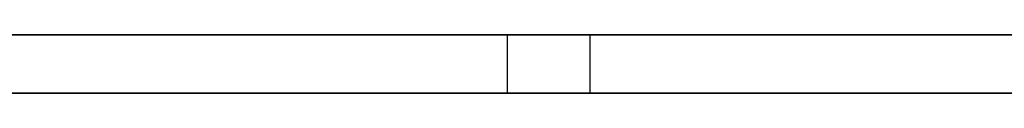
# Model space of a CAD drawing. Extents: x -3.09 to 3.09, y -0.36 to 1.94.
# Tile 161 of 168: x 0.35698 to 0.363753, y 1.8416 to 1.842. Entities that reach past the tile are written whole.
import ezdxf

# ---------------------------------------------------------------- set-up
doc = ezdxf.new("R2010")
doc.units = 0
doc.layers.get('0').update_dxf_attribs({"linetype": 'CONTINUOUS'})

# ---------------------------------------------------------------- blocks, each defined once
blk = doc.blocks.new('*U1')
at = {"extrusion": (0, 1, 0)}
for p, q in [((-3.01875, 1.842, 0.83), (3.01875, 1.842, 0.83)), ((3.01875, 1.842, -0.83), (-3.01875, 1.842, -0.83)), ((-2.92375, 1.842, -0.815), (2.92375, 1.842, -0.815)), ((2.92375, 1.842, 0.815), (-2.92375, 1.842, 0.815)), ((2.92375, 1.842, -0.7525), (-2.92375, 1.842, -0.7525)), ((-2.92375, 1.842, 0.7525), (2.92375, 1.842, 0.7525)), ((0.3663754, 1.842, -0.3458165), (0.3346815, 1.842, -0.3458165)), ((0.360333, 1.842, -0.3824126), (0.360903, 1.842, -0.3658817)), ((0.360903, 1.842, -0.3658817), (0.360903, 1.842, -0.3653117)), ((2.92375, 1.8416, -0.815), (-2.92375, 1.8416, -0.815)), ((-2.92375, 1.8416, 0.815), (2.92375, 1.8416, 0.815)), ((2.92375, 1.8416, -0.7525), (-2.92375, 1.8416, -0.7525)), ((-2.92375, 1.8416, 0.7525), (2.92375, 1.8416, 0.7525)), ((0.3346815, 1.8416, -0.3458165), (0.3663754, 1.8416, -0.3458165)), ((0.360903, 1.8416, -0.3658817), (0.360333, 1.8416, -0.3824126)), ((0.360903, 1.8416, -0.3653117), (0.360903, 1.8416, -0.3658817))]:
    blk.add_line(p, q, dxfattribs=at)
at = {"extrusion": (0, 0, -1)}
for p, q in [((-3.01875, 1.842, 0.83), (3.01875, 1.842, 0.83)), ((2.92375, 1.842, -0.7525), (-2.92375, 1.842, -0.7525)), ((2.92375, 1.842, 0.815), (-2.92375, 1.842, 0.815)), ((0.3663754, 1.842, -0.3458165), (0.3346815, 1.842, -0.3458165)), ((2.92375, 1.8416, -0.7525), (-2.92375, 1.8416, -0.7525)), ((-2.92375, 1.8416, 0.815), (2.92375, 1.8416, 0.815)), ((0.3346815, 1.8416, -0.3458165), (0.3663754, 1.8416, -0.3458165))]:
    blk.add_line(p, q, dxfattribs=at)
for p, q in [((3.01875, 1.842, -0.83), (-3.01875, 1.842, -0.83)), ((-2.92375, 1.842, 0.7525), (2.92375, 1.842, 0.7525)), ((-2.92375, 1.842, -0.815), (2.92375, 1.842, -0.815)), ((0.360333, 1.842, -0.3824126), (0.360333, 1.8416, -0.3824126)), ((0.360903, 1.842, -0.3653117), (0.360903, 1.8416, -0.3653117)), ((-2.92375, 1.8416, 0.7525), (2.92375, 1.8416, 0.7525)), ((2.92375, 1.8416, -0.815), (-2.92375, 1.8416, -0.815))]:
    blk.add_line(p, q)
at = {"extrusion": (-0.999406, 0, 0.034462)}
for p, q in [((0.360333, 1.842, -0.3824126), (0.360903, 1.842, -0.3658817)), ((0.360333, 1.842, -0.3824126), (0.360333, 1.8416, -0.3824126)), ((0.360903, 1.842, -0.3658817), (0.360903, 1.8416, -0.3658817)), ((0.360903, 1.8416, -0.3658817), (0.360333, 1.8416, -0.3824126))]:
    blk.add_line(p, q, dxfattribs=at)
at = {"extrusion": (-1, 0, 0)}
for p, q in [((0.360903, 1.842, -0.3658817), (0.360903, 1.842, -0.3653117)), ((0.360903, 1.842, -0.3658817), (0.360903, 1.8416, -0.3658817)), ((0.360903, 1.842, -0.3653117), (0.360903, 1.8416, -0.3653117)), ((0.360903, 1.8416, -0.3653117), (0.360903, 1.8416, -0.3658817))]:
    blk.add_line(p, q, dxfattribs=at)
for points in [[(0.356968, 1.842, -0.471325), (0.357148, 1.842, -0.471072), (0.357325, 1.842, -0.470816), (0.3575, 1.842, -0.470559), (0.357672, 1.842, -0.470299), (0.357842, 1.842, -0.470036), (0.35801, 1.842, -0.469772), (0.358175, 1.842, -0.469505), (0.358338, 1.842, -0.469236), (0.358499, 1.842, -0.468965), (0.358657, 1.842, -0.468691), (0.358812, 1.842, -0.468415), (0.358965, 1.842, -0.468137), (0.359116, 1.842, -0.467857), (0.359265, 1.842, -0.467574), (0.359411, 1.842, -0.467289), (0.359554, 1.842, -0.467002), (0.359695, 1.842, -0.466712), (0.359834, 1.842, -0.466421), (0.35997, 1.842, -0.466127), (0.360104, 1.842, -0.46583), (0.360236, 1.842, -0.465532), (0.360365, 1.842, -0.465231), (0.360491, 1.842, -0.464928), (0.360616, 1.842, -0.464622), (0.360737, 1.842, -0.464314), (0.360857, 1.842, -0.464004), (0.360974, 1.842, -0.463692), (0.361089, 1.842, -0.463378), (0.361201, 1.842, -0.463061), (0.36131, 1.842, -0.462742), (0.361418, 1.842, -0.46242), (0.361523, 1.842, -0.462097), (0.361625, 1.842, -0.461771), (0.361725, 1.842, -0.461443), (0.361823, 1.842, -0.461112), (0.361918, 1.842, -0.460779), (0.362011, 1.842, -0.460444), (0.362102, 1.842, -0.460107), (0.36219, 1.842, -0.459768), (0.362276, 1.842, -0.459426), (0.362359, 1.842, -0.459082), (0.36244, 1.842, -0.458735), (0.362518, 1.842, -0.458387), (0.362594, 1.842, -0.458036), (0.362668, 1.842, -0.457682), (0.362739, 1.842, -0.457327), (0.362807, 1.842, -0.456969), (0.362874, 1.842, -0.456609), (0.362938, 1.842, -0.456247), (0.362999, 1.842, -0.455882), (0.363058, 1.842, -0.455515), (0.363115, 1.842, -0.455146), (0.363169, 1.842, -0.454775), (0.363221, 1.842, -0.454401), (0.363271, 1.842, -0.454025), (0.363318, 1.842, -0.453647), (0.363362, 1.842, -0.453267), (0.363405, 1.842, -0.452884), (0.363444, 1.842, -0.452499), (0.363482, 1.842, -0.452111), (0.363517, 1.842, -0.451722), (0.363549, 1.842, -0.45133), (0.363579, 1.842, -0.450936), (0.363607, 1.842, -0.450539), (0.363633, 1.842, -0.450141), (0.363655, 1.842, -0.44974), (0.363676, 1.842, -0.449336), (0.363694, 1.842, -0.448931), (0.36371, 1.842, -0.448523), (0.363723, 1.842, -0.448113), (0.363734, 1.842, -0.4477), (0.363742, 1.842, -0.447286), (0.363748, 1.842, -0.446869), (0.363752, 1.842, -0.44645), (0.363753, 1.842, -0.446028)], [(0.356968, 1.842, -0.471325), (0.357148, 1.842, -0.471072), (0.357325, 1.842, -0.470816), (0.3575, 1.842, -0.470559), (0.357672, 1.842, -0.470299), (0.357842, 1.842, -0.470036), (0.35801, 1.842, -0.469772), (0.358175, 1.842, -0.469505), (0.358338, 1.842, -0.469236), (0.358499, 1.842, -0.468965), (0.358657, 1.842, -0.468691), (0.358812, 1.842, -0.468415), (0.358965, 1.842, -0.468137), (0.359116, 1.842, -0.467857), (0.359265, 1.842, -0.467574), (0.359411, 1.842, -0.467289), (0.359554, 1.842, -0.467002), (0.359695, 1.842, -0.466712), (0.359834, 1.842, -0.466421), (0.35997, 1.842, -0.466127), (0.360104, 1.842, -0.46583), (0.360236, 1.842, -0.465532), (0.360365, 1.842, -0.465231), (0.360491, 1.842, -0.464928), (0.360616, 1.842, -0.464622), (0.360737, 1.842, -0.464314), (0.360857, 1.842, -0.464004), (0.360974, 1.842, -0.463692), (0.361089, 1.842, -0.463378), (0.361201, 1.842, -0.463061), (0.36131, 1.842, -0.462742), (0.361418, 1.842, -0.46242), (0.361523, 1.842, -0.462097), (0.361625, 1.842, -0.461771), (0.361725, 1.842, -0.461443), (0.361823, 1.842, -0.461112), (0.361918, 1.842, -0.460779), (0.362011, 1.842, -0.460444), (0.362102, 1.842, -0.460107), (0.36219, 1.842, -0.459768), (0.362276, 1.842, -0.459426), (0.362359, 1.842, -0.459082), (0.36244, 1.842, -0.458735), (0.362518, 1.842, -0.458387), (0.362594, 1.842, -0.458036), (0.362668, 1.842, -0.457682), (0.362739, 1.842, -0.457327), (0.362807, 1.842, -0.456969), (0.362874, 1.842, -0.456609), (0.362938, 1.842, -0.456247), (0.362999, 1.842, -0.455882), (0.363058, 1.842, -0.455515), (0.363115, 1.842, -0.455146), (0.363169, 1.842, -0.454775), (0.363221, 1.842, -0.454401), (0.363271, 1.842, -0.454025), (0.363318, 1.842, -0.453647), (0.363362, 1.842, -0.453267), (0.363405, 1.842, -0.452884), (0.363444, 1.842, -0.452499), (0.363482, 1.842, -0.452111), (0.363517, 1.842, -0.451722), (0.363549, 1.842, -0.45133), (0.363579, 1.842, -0.450936), (0.363607, 1.842, -0.450539), (0.363633, 1.842, -0.450141), (0.363655, 1.842, -0.44974), (0.363676, 1.842, -0.449336), (0.363694, 1.842, -0.448931), (0.36371, 1.842, -0.448523), (0.363723, 1.842, -0.448113), (0.363734, 1.842, -0.4477), (0.363742, 1.842, -0.447286), (0.363748, 1.842, -0.446869), (0.363752, 1.842, -0.44645), (0.363753, 1.842, -0.446028)], [(0.363753, 1.842, -0.446028), (0.363753, 1.842, -0.445761), (0.363751, 1.842, -0.445495), (0.363748, 1.842, -0.44523), (0.363744, 1.842, -0.444966), (0.363739, 1.842, -0.444703), (0.363732, 1.842, -0.44444), (0.363724, 1.842, -0.444179), (0.363716, 1.842, -0.443919), (0.363706, 1.842, -0.443659), (0.363694, 1.842, -0.4434), (0.363682, 1.842, -0.443143), (0.363669, 1.842, -0.442886), (0.363654, 1.842, -0.44263), (0.363638, 1.842, -0.442375), (0.363621, 1.842, -0.442121), (0.363603, 1.842, -0.441868), (0.363583, 1.842, -0.441616), (0.363563, 1.842, -0.441365), (0.363541, 1.842, -0.441114), (0.363518, 1.842, -0.440865), (0.363494, 1.842, -0.440617), (0.363469, 1.842, -0.440369), (0.363442, 1.842, -0.440123), (0.363415, 1.842, -0.439877), (0.363386, 1.842, -0.439632), (0.363356, 1.842, -0.439388), (0.363325, 1.842, -0.439145), (0.363293, 1.842, -0.438903), (0.363259, 1.842, -0.438662), (0.363224, 1.842, -0.438422), (0.363189, 1.842, -0.438183), (0.363152, 1.842, -0.437945), (0.363113, 1.842, -0.437707), (0.363074, 1.842, -0.437471), (0.363033, 1.842, -0.437236), (0.362992, 1.842, -0.437001), (0.362949, 1.842, -0.436767), (0.362905, 1.842, -0.436535), (0.36286, 1.842, -0.436303), (0.362813, 1.842, -0.436072), (0.362766, 1.842, -0.435842), (0.362717, 1.842, -0.435613), (0.362667, 1.842, -0.435385), (0.362616, 1.842, -0.435158), (0.362563, 1.842, -0.434932), (0.36251, 1.842, -0.434706), (0.362455, 1.842, -0.434482), (0.3624, 1.842, -0.434258), (0.362343, 1.842, -0.434036), (0.362284, 1.842, -0.433814), (0.362225, 1.842, -0.433593), (0.362165, 1.842, -0.433374), (0.362103, 1.842, -0.433155), (0.36204, 1.842, -0.432937), (0.361976, 1.842, -0.43272), (0.361911, 1.842, -0.432504), (0.361844, 1.842, -0.432289), (0.361777, 1.842, -0.432075), (0.361708, 1.842, -0.431861), (0.361638, 1.842, -0.431649), (0.361567, 1.842, -0.431437), (0.361495, 1.842, -0.431227), (0.361421, 1.842, -0.431017), (0.361347, 1.842, -0.430809), (0.361271, 1.842, -0.430601), (0.361194, 1.842, -0.430394), (0.361116, 1.842, -0.430188), (0.361037, 1.842, -0.429983), (0.360956, 1.842, -0.429779), (0.360874, 1.842, -0.429576), (0.360792, 1.842, -0.429374), (0.360708, 1.842, -0.429173), (0.360622, 1.842, -0.428972), (0.360536, 1.842, -0.428773), (0.360448, 1.842, -0.428574), (0.36036, 1.842, -0.428377), (0.36027, 1.842, -0.42818), (0.360179, 1.842, -0.427984), (0.360087, 1.842, -0.42779), (0.359993, 1.842, -0.427596), (0.359899, 1.842, -0.427403), (0.359803, 1.842, -0.427211), (0.359706, 1.842, -0.42702), (0.359608, 1.842, -0.42683), (0.359508, 1.842, -0.42664), (0.359408, 1.842, -0.426452), (0.359306, 1.842, -0.426265), (0.359203, 1.842, -0.426078), (0.359099, 1.842, -0.425893), (0.358994, 1.842, -0.425708), (0.358888, 1.842, -0.425524), (0.35878, 1.842, -0.425341), (0.358672, 1.842, -0.42516), (0.358562, 1.842, -0.424979), (0.358451, 1.842, -0.424799), (0.358339, 1.842, -0.42462), (0.358225, 1.842, -0.424442), (0.358111, 1.842, -0.424265), (0.357996, 1.842, -0.42409), (0.357879, 1.842, -0.423915), (0.357762, 1.842, -0.423742), (0.357643, 1.842, -0.42357), (0.357524, 1.842, -0.423399), (0.357403, 1.842, -0.423229), (0.357281, 1.842, -0.423061), (0.357159, 1.842, -0.422894), (0.357035, 1.842, -0.422727), (0.35691, 1.842, -0.422563)], [(0.356917, 1.842, -0.401072), (0.356988, 1.842, -0.40091), (0.357058, 1.842, -0.400746), (0.357127, 1.842, -0.400581), (0.357196, 1.842, -0.400414), (0.357264, 1.842, -0.400245), (0.357332, 1.842, -0.400075), (0.357399, 1.842, -0.399903), (0.357464, 1.842, -0.399729), (0.35753, 1.842, -0.399554), (0.357594, 1.842, -0.399377), (0.357658, 1.842, -0.399199), (0.357721, 1.842, -0.399019), (0.357783, 1.842, -0.398837), (0.357845, 1.842, -0.398654), (0.357906, 1.842, -0.398469), (0.357966, 1.842, -0.398283), (0.358025, 1.842, -0.398095), (0.358084, 1.842, -0.397905), (0.358142, 1.842, -0.397714), (0.358199, 1.842, -0.397521), (0.358256, 1.842, -0.397326), (0.358312, 1.842, -0.39713), (0.358367, 1.842, -0.396933), (0.358421, 1.842, -0.396733), (0.358475, 1.842, -0.396532), (0.358528, 1.842, -0.39633), (0.35858, 1.842, -0.396126), (0.358631, 1.842, -0.39592), (0.358682, 1.842, -0.395712), (0.358732, 1.842, -0.395503), (0.358781, 1.842, -0.395293), (0.35883, 1.842, -0.395081), (0.358878, 1.842, -0.394867), (0.358925, 1.842, -0.394651), (0.358971, 1.842, -0.394434), (0.359017, 1.842, -0.394215), (0.359062, 1.842, -0.393995), (0.359106, 1.842, -0.393773), (0.359149, 1.842, -0.39355), (0.359192, 1.842, -0.393325), (0.359234, 1.842, -0.393098), (0.359275, 1.842, -0.392869), (0.359316, 1.842, -0.392639), (0.359356, 1.842, -0.392408), (0.359395, 1.842, -0.392175), (0.359433, 1.842, -0.39194), (0.359471, 1.842, -0.391703), (0.359508, 1.842, -0.391465), (0.359544, 1.842, -0.391226), (0.35958, 1.842, -0.390984), (0.359615, 1.842, -0.390742), (0.359649, 1.842, -0.390497), (0.359682, 1.842, -0.390251), (0.359715, 1.842, -0.390003), (0.359746, 1.842, -0.389754), (0.359778, 1.842, -0.389503), (0.359808, 1.842, -0.38925), (0.359838, 1.842, -0.388996), (0.359867, 1.842, -0.388741), (0.359895, 1.842, -0.388483), (0.359922, 1.842, -0.388224), (0.359949, 1.842, -0.387964), (0.359975, 1.842, -0.387701), (0.360001, 1.842, -0.387437), (0.360025, 1.842, -0.387172), (0.360049, 1.842, -0.386905), (0.360072, 1.842, -0.386636), (0.360095, 1.842, -0.386366), (0.360117, 1.842, -0.386094), (0.360138, 1.842, -0.385821), (0.360158, 1.842, -0.385545), (0.360177, 1.842, -0.385269), (0.360196, 1.842, -0.38499), (0.360214, 1.842, -0.38471), (0.360232, 1.842, -0.384429), (0.360248, 1.842, -0.384146), (0.360264, 1.842, -0.383861), (0.360279, 1.842, -0.383574), (0.360294, 1.842, -0.383286), (0.360308, 1.842, -0.382997), (0.360321, 1.842, -0.382706), (0.360333, 1.842, -0.382413)], [(0.356917, 1.842, -0.401072), (0.356988, 1.842, -0.40091), (0.357058, 1.842, -0.400746), (0.357127, 1.842, -0.400581), (0.357196, 1.842, -0.400414), (0.357264, 1.842, -0.400245), (0.357332, 1.842, -0.400075), (0.357399, 1.842, -0.399903), (0.357464, 1.842, -0.399729), (0.35753, 1.842, -0.399554), (0.357594, 1.842, -0.399377), (0.357658, 1.842, -0.399199), (0.357721, 1.842, -0.399019), (0.357783, 1.842, -0.398837), (0.357845, 1.842, -0.398654), (0.357906, 1.842, -0.398469), (0.357966, 1.842, -0.398283), (0.358025, 1.842, -0.398095), (0.358084, 1.842, -0.397905), (0.358142, 1.842, -0.397714), (0.358199, 1.842, -0.397521), (0.358256, 1.842, -0.397326), (0.358312, 1.842, -0.39713), (0.358367, 1.842, -0.396933), (0.358421, 1.842, -0.396733), (0.358475, 1.842, -0.396532), (0.358528, 1.842, -0.39633), (0.35858, 1.842, -0.396126), (0.358631, 1.842, -0.39592), (0.358682, 1.842, -0.395712), (0.358732, 1.842, -0.395503), (0.358781, 1.842, -0.395293), (0.35883, 1.842, -0.395081), (0.358878, 1.842, -0.394867), (0.358925, 1.842, -0.394651), (0.358971, 1.842, -0.394434), (0.359017, 1.842, -0.394215), (0.359062, 1.842, -0.393995), (0.359106, 1.842, -0.393773), (0.359149, 1.842, -0.39355), (0.359192, 1.842, -0.393325), (0.359234, 1.842, -0.393098), (0.359275, 1.842, -0.392869), (0.359316, 1.842, -0.392639), (0.359356, 1.842, -0.392408), (0.359395, 1.842, -0.392175), (0.359433, 1.842, -0.39194), (0.359471, 1.842, -0.391703), (0.359508, 1.842, -0.391465), (0.359544, 1.842, -0.391226), (0.35958, 1.842, -0.390984), (0.359615, 1.842, -0.390742), (0.359649, 1.842, -0.390497), (0.359682, 1.842, -0.390251), (0.359715, 1.842, -0.390003), (0.359746, 1.842, -0.389754), (0.359778, 1.842, -0.389503), (0.359808, 1.842, -0.38925), (0.359838, 1.842, -0.388996), (0.359867, 1.842, -0.388741), (0.359895, 1.842, -0.388483), (0.359922, 1.842, -0.388224), (0.359949, 1.842, -0.387964), (0.359975, 1.842, -0.387701), (0.360001, 1.842, -0.387437), (0.360025, 1.842, -0.387172), (0.360049, 1.842, -0.386905), (0.360072, 1.842, -0.386636), (0.360095, 1.842, -0.386366), (0.360117, 1.842, -0.386094), (0.360138, 1.842, -0.385821), (0.360158, 1.842, -0.385545), (0.360177, 1.842, -0.385269), (0.360196, 1.842, -0.38499), (0.360214, 1.842, -0.38471), (0.360232, 1.842, -0.384429), (0.360248, 1.842, -0.384146), (0.360264, 1.842, -0.383861), (0.360279, 1.842, -0.383574), (0.360294, 1.842, -0.383286), (0.360308, 1.842, -0.382997), (0.360321, 1.842, -0.382706), (0.360333, 1.842, -0.382413)], [(0.363753, 1.842, -0.446028), (0.363753, 1.842, -0.445761), (0.363751, 1.842, -0.445495), (0.363748, 1.842, -0.44523), (0.363744, 1.842, -0.444966), (0.363739, 1.842, -0.444703), (0.363732, 1.842, -0.44444), (0.363724, 1.842, -0.444179), (0.363716, 1.842, -0.443919), (0.363706, 1.842, -0.443659), (0.363694, 1.842, -0.4434), (0.363682, 1.842, -0.443143), (0.363669, 1.842, -0.442886), (0.363654, 1.842, -0.44263), (0.363638, 1.842, -0.442375), (0.363621, 1.842, -0.442121), (0.363603, 1.842, -0.441868), (0.363583, 1.842, -0.441616), (0.363563, 1.842, -0.441365), (0.363541, 1.842, -0.441114), (0.363518, 1.842, -0.440865), (0.363494, 1.842, -0.440617), (0.363469, 1.842, -0.440369), (0.363442, 1.842, -0.440123), (0.363415, 1.842, -0.439877), (0.363386, 1.842, -0.439632), (0.363356, 1.842, -0.439388), (0.363325, 1.842, -0.439145), (0.363293, 1.842, -0.438903), (0.363259, 1.842, -0.438662), (0.363224, 1.842, -0.438422), (0.363189, 1.842, -0.438183), (0.363152, 1.842, -0.437945), (0.363113, 1.842, -0.437707), (0.363074, 1.842, -0.437471), (0.363033, 1.842, -0.437236), (0.362992, 1.842, -0.437001), (0.362949, 1.842, -0.436767), (0.362905, 1.842, -0.436535), (0.36286, 1.842, -0.436303), (0.362813, 1.842, -0.436072), (0.362766, 1.842, -0.435842), (0.362717, 1.842, -0.435613), (0.362667, 1.842, -0.435385), (0.362616, 1.842, -0.435158), (0.362563, 1.842, -0.434932), (0.36251, 1.842, -0.434706), (0.362455, 1.842, -0.434482), (0.3624, 1.842, -0.434258), (0.362343, 1.842, -0.434036), (0.362284, 1.842, -0.433814), (0.362225, 1.842, -0.433593), (0.362165, 1.842, -0.433374), (0.362103, 1.842, -0.433155), (0.36204, 1.842, -0.432937), (0.361976, 1.842, -0.43272), (0.361911, 1.842, -0.432504), (0.361844, 1.842, -0.432289), (0.361777, 1.842, -0.432075), (0.361708, 1.842, -0.431861), (0.361638, 1.842, -0.431649), (0.361567, 1.842, -0.431437), (0.361495, 1.842, -0.431227), (0.361421, 1.842, -0.431017), (0.361347, 1.842, -0.430809), (0.361271, 1.842, -0.430601), (0.361194, 1.842, -0.430394), (0.361116, 1.842, -0.430188), (0.361037, 1.842, -0.429983), (0.360956, 1.842, -0.429779), (0.360874, 1.842, -0.429576), (0.360792, 1.842, -0.429374), (0.360708, 1.842, -0.429173), (0.360622, 1.842, -0.428972), (0.360536, 1.842, -0.428773), (0.360448, 1.842, -0.428574), (0.36036, 1.842, -0.428377), (0.36027, 1.842, -0.42818), (0.360179, 1.842, -0.427984), (0.360087, 1.842, -0.42779), (0.359993, 1.842, -0.427596), (0.359899, 1.842, -0.427403), (0.359803, 1.842, -0.427211), (0.359706, 1.842, -0.42702), (0.359608, 1.842, -0.42683), (0.359508, 1.842, -0.42664), (0.359408, 1.842, -0.426452), (0.359306, 1.842, -0.426265), (0.359203, 1.842, -0.426078), (0.359099, 1.842, -0.425893), (0.358994, 1.842, -0.425708), (0.358888, 1.842, -0.425524), (0.35878, 1.842, -0.425341), (0.358672, 1.842, -0.42516), (0.358562, 1.842, -0.424979), (0.358451, 1.842, -0.424799), (0.358339, 1.842, -0.42462), (0.358225, 1.842, -0.424442), (0.358111, 1.842, -0.424265), (0.357996, 1.842, -0.42409), (0.357879, 1.842, -0.423915), (0.357762, 1.842, -0.423742), (0.357643, 1.842, -0.42357), (0.357524, 1.842, -0.423399), (0.357403, 1.842, -0.423229), (0.357281, 1.842, -0.423061), (0.357159, 1.842, -0.422894), (0.357035, 1.842, -0.422727), (0.35691, 1.842, -0.422563)], [(0.360903, 1.842, -0.365312), (0.360909, 1.842, -0.365115), (0.360915, 1.842, -0.364919), (0.360922, 1.842, -0.364725), (0.360929, 1.842, -0.364531), (0.360937, 1.842, -0.364339), (0.360946, 1.842, -0.364149), (0.360955, 1.842, -0.363959), (0.360965, 1.842, -0.363771), (0.360976, 1.842, -0.363583), (0.360987, 1.842, -0.363398), (0.360998, 1.842, -0.363213), (0.36101, 1.842, -0.363029), (0.361023, 1.842, -0.362847), (0.361037, 1.842, -0.362666), (0.361051, 1.842, -0.362486), (0.361065, 1.842, -0.362307), (0.36108, 1.842, -0.36213), (0.361096, 1.842, -0.361954), (0.361113, 1.842, -0.361779), (0.36113, 1.842, -0.361605), (0.361147, 1.842, -0.361432), (0.361165, 1.842, -0.361261), (0.361184, 1.842, -0.361091), (0.361203, 1.842, -0.360922), (0.361223, 1.842, -0.360754), (0.361244, 1.842, -0.360588), (0.361265, 1.842, -0.360423), (0.361287, 1.842, -0.360258), (0.361309, 1.842, -0.360096), (0.361332, 1.842, -0.359934), (0.361355, 1.842, -0.359774), (0.361379, 1.842, -0.359614), (0.361404, 1.842, -0.359456), (0.361429, 1.842, -0.3593), (0.361455, 1.842, -0.359144), (0.361482, 1.842, -0.35899), (0.361509, 1.842, -0.358837), (0.361536, 1.842, -0.358685), (0.361565, 1.842, -0.358534), (0.361593, 1.842, -0.358385), (0.361623, 1.842, -0.358236), (0.361653, 1.842, -0.358089), (0.361684, 1.842, -0.357944), (0.361715, 1.842, -0.357799), (0.361747, 1.842, -0.357656), (0.361779, 1.842, -0.357513), (0.361812, 1.842, -0.357372), (0.361846, 1.842, -0.357233), (0.36188, 1.842, -0.357094), (0.361915, 1.842, -0.356957), (0.36195, 1.842, -0.356821), (0.361986, 1.842, -0.356686), (0.362022, 1.842, -0.356552), (0.36206, 1.842, -0.35642), (0.362097, 1.842, -0.356288), (0.362136, 1.842, -0.356158), (0.362175, 1.842, -0.35603), (0.362214, 1.842, -0.355902), (0.362254, 1.842, -0.355776), (0.362295, 1.842, -0.355651), (0.362336, 1.842, -0.355527), (0.362378, 1.842, -0.355404), (0.362421, 1.842, -0.355282), (0.362464, 1.842, -0.355162), (0.362507, 1.842, -0.355043), (0.362552, 1.842, -0.354925), (0.362597, 1.842, -0.354809), (0.362642, 1.842, -0.354693), (0.362688, 1.842, -0.354579), (0.362735, 1.842, -0.354466), (0.362782, 1.842, -0.354354), (0.36283, 1.842, -0.354244), (0.362878, 1.842, -0.354134), (0.362927, 1.842, -0.354026), (0.362977, 1.842, -0.353919), (0.363027, 1.842, -0.353813), (0.363078, 1.842, -0.353709), (0.363129, 1.842, -0.353606), (0.363181, 1.842, -0.353504), (0.363234, 1.842, -0.353403), (0.363287, 1.842, -0.353303), (0.363341, 1.842, -0.353205), (0.363395, 1.842, -0.353108), (0.36345, 1.842, -0.353012), (0.363506, 1.842, -0.352917), (0.363562, 1.842, -0.352823), (0.363619, 1.842, -0.352731), (0.363676, 1.842, -0.35264), (0.363734, 1.842, -0.35255), (0.363792, 1.842, -0.352461)], [(0.360903, 1.842, -0.365312), (0.360909, 1.842, -0.365115), (0.360915, 1.842, -0.364919), (0.360922, 1.842, -0.364725), (0.360929, 1.842, -0.364531), (0.360937, 1.842, -0.364339), (0.360946, 1.842, -0.364149), (0.360955, 1.842, -0.363959), (0.360965, 1.842, -0.363771), (0.360976, 1.842, -0.363583), (0.360987, 1.842, -0.363398), (0.360998, 1.842, -0.363213), (0.36101, 1.842, -0.363029), (0.361023, 1.842, -0.362847), (0.361037, 1.842, -0.362666), (0.361051, 1.842, -0.362486), (0.361065, 1.842, -0.362307), (0.36108, 1.842, -0.36213), (0.361096, 1.842, -0.361954), (0.361113, 1.842, -0.361779), (0.36113, 1.842, -0.361605), (0.361147, 1.842, -0.361432), (0.361165, 1.842, -0.361261), (0.361184, 1.842, -0.361091), (0.361203, 1.842, -0.360922), (0.361223, 1.842, -0.360754), (0.361244, 1.842, -0.360588), (0.361265, 1.842, -0.360423), (0.361287, 1.842, -0.360258), (0.361309, 1.842, -0.360096), (0.361332, 1.842, -0.359934), (0.361355, 1.842, -0.359774), (0.361379, 1.842, -0.359614), (0.361404, 1.842, -0.359456), (0.361429, 1.842, -0.3593), (0.361455, 1.842, -0.359144), (0.361482, 1.842, -0.35899), (0.361509, 1.842, -0.358837), (0.361536, 1.842, -0.358685), (0.361565, 1.842, -0.358534), (0.361593, 1.842, -0.358385), (0.361623, 1.842, -0.358236), (0.361653, 1.842, -0.358089), (0.361684, 1.842, -0.357944), (0.361715, 1.842, -0.357799), (0.361747, 1.842, -0.357656), (0.361779, 1.842, -0.357513), (0.361812, 1.842, -0.357372), (0.361846, 1.842, -0.357233), (0.36188, 1.842, -0.357094), (0.361915, 1.842, -0.356957), (0.36195, 1.842, -0.356821), (0.361986, 1.842, -0.356686), (0.362022, 1.842, -0.356552), (0.36206, 1.842, -0.35642), (0.362097, 1.842, -0.356288), (0.362136, 1.842, -0.356158), (0.362175, 1.842, -0.35603), (0.362214, 1.842, -0.355902), (0.362254, 1.842, -0.355776), (0.362295, 1.842, -0.355651), (0.362336, 1.842, -0.355527), (0.362378, 1.842, -0.355404), (0.362421, 1.842, -0.355282), (0.362464, 1.842, -0.355162), (0.362507, 1.842, -0.355043), (0.362552, 1.842, -0.354925), (0.362597, 1.842, -0.354809), (0.362642, 1.842, -0.354693), (0.362688, 1.842, -0.354579), (0.362735, 1.842, -0.354466), (0.362782, 1.842, -0.354354), (0.36283, 1.842, -0.354244), (0.362878, 1.842, -0.354134), (0.362927, 1.842, -0.354026), (0.362977, 1.842, -0.353919), (0.363027, 1.842, -0.353813), (0.363078, 1.842, -0.353709), (0.363129, 1.842, -0.353606), (0.363181, 1.842, -0.353504), (0.363234, 1.842, -0.353403), (0.363287, 1.842, -0.353303), (0.363341, 1.842, -0.353205), (0.363395, 1.842, -0.353108), (0.36345, 1.842, -0.353012), (0.363506, 1.842, -0.352917), (0.363562, 1.842, -0.352823), (0.363619, 1.842, -0.352731), (0.363676, 1.842, -0.35264), (0.363734, 1.842, -0.35255), (0.363792, 1.842, -0.352461)], [(0.363753, 1.8416, -0.446028), (0.36375, 1.8416, -0.446661), (0.363742, 1.8416, -0.447289), (0.363729, 1.8416, -0.447912), (0.36371, 1.8416, -0.448529), (0.363685, 1.8416, -0.449142), (0.363655, 1.8416, -0.449749), (0.36362, 1.8416, -0.450351), (0.363579, 1.8416, -0.450948), (0.363532, 1.8416, -0.45154), (0.36348, 1.8416, -0.452127), (0.363423, 1.8416, -0.452708), (0.36336, 1.8416, -0.453285), (0.363292, 1.8416, -0.453856), (0.363218, 1.8416, -0.454422), (0.363139, 1.8416, -0.454983), (0.363055, 1.8416, -0.455539), (0.362965, 1.8416, -0.456089), (0.362869, 1.8416, -0.456635), (0.362768, 1.8416, -0.457175), (0.362662, 1.8416, -0.45771), (0.36255, 1.8416, -0.45824), (0.362433, 1.8416, -0.458765), (0.36231, 1.8416, -0.459285), (0.362182, 1.8416, -0.4598), (0.362048, 1.8416, -0.460309), (0.361909, 1.8416, -0.460814), (0.361764, 1.8416, -0.461313), (0.361614, 1.8416, -0.461807), (0.361459, 1.8416, -0.462296), (0.361298, 1.8416, -0.46278), (0.361131, 1.8416, -0.463258), (0.360959, 1.8416, -0.463732), (0.360782, 1.8416, -0.4642), (0.360599, 1.8416, -0.464663), (0.360411, 1.8416, -0.465121), (0.360217, 1.8416, -0.465574), (0.360018, 1.8416, -0.466022), (0.359813, 1.8416, -0.466464), (0.359603, 1.8416, -0.466902), (0.359388, 1.8416, -0.467334), (0.359167, 1.8416, -0.467761), (0.35894, 1.8416, -0.468183), (0.358708, 1.8416, -0.4686), (0.358471, 1.8416, -0.469012), (0.358228, 1.8416, -0.469419), (0.35798, 1.8416, -0.46982), (0.357726, 1.8416, -0.470216), (0.357467, 1.8416, -0.470607), (0.357202, 1.8416, -0.470993), (0.356932, 1.8416, -0.471374)], [(0.363753, 1.8416, -0.446028), (0.36375, 1.8416, -0.446661), (0.363742, 1.8416, -0.447289), (0.363729, 1.8416, -0.447912), (0.36371, 1.8416, -0.448529), (0.363685, 1.8416, -0.449142), (0.363655, 1.8416, -0.449749), (0.36362, 1.8416, -0.450351), (0.363579, 1.8416, -0.450948), (0.363532, 1.8416, -0.45154), (0.36348, 1.8416, -0.452127), (0.363423, 1.8416, -0.452708), (0.36336, 1.8416, -0.453285), (0.363292, 1.8416, -0.453856), (0.363218, 1.8416, -0.454422), (0.363139, 1.8416, -0.454983), (0.363055, 1.8416, -0.455539), (0.362965, 1.8416, -0.456089), (0.362869, 1.8416, -0.456635), (0.362768, 1.8416, -0.457175), (0.362662, 1.8416, -0.45771), (0.36255, 1.8416, -0.45824), (0.362433, 1.8416, -0.458765), (0.36231, 1.8416, -0.459285), (0.362182, 1.8416, -0.4598), (0.362048, 1.8416, -0.460309), (0.361909, 1.8416, -0.460814), (0.361764, 1.8416, -0.461313), (0.361614, 1.8416, -0.461807), (0.361459, 1.8416, -0.462296), (0.361298, 1.8416, -0.46278), (0.361131, 1.8416, -0.463258), (0.360959, 1.8416, -0.463732), (0.360782, 1.8416, -0.4642), (0.360599, 1.8416, -0.464663), (0.360411, 1.8416, -0.465121), (0.360217, 1.8416, -0.465574), (0.360018, 1.8416, -0.466022), (0.359813, 1.8416, -0.466464), (0.359603, 1.8416, -0.466902), (0.359388, 1.8416, -0.467334), (0.359167, 1.8416, -0.467761), (0.35894, 1.8416, -0.468183), (0.358708, 1.8416, -0.4686), (0.358471, 1.8416, -0.469012), (0.358228, 1.8416, -0.469419), (0.35798, 1.8416, -0.46982), (0.357726, 1.8416, -0.470216), (0.357467, 1.8416, -0.470607), (0.357202, 1.8416, -0.470993), (0.356932, 1.8416, -0.471374)], [(0.360333, 1.8416, -0.382413), (0.360314, 1.8416, -0.382852), (0.360294, 1.8416, -0.383289), (0.360272, 1.8416, -0.383721), (0.360248, 1.8416, -0.38415), (0.360223, 1.8416, -0.384575), (0.360196, 1.8416, -0.384997), (0.360167, 1.8416, -0.385415), (0.360137, 1.8416, -0.385829), (0.360105, 1.8416, -0.38624), (0.360071, 1.8416, -0.386647), (0.360036, 1.8416, -0.38705), (0.359999, 1.8416, -0.38745), (0.359961, 1.8416, -0.387846), (0.359921, 1.8416, -0.388238), (0.359879, 1.8416, -0.388627), (0.359836, 1.8416, -0.389012), (0.359791, 1.8416, -0.389394), (0.359744, 1.8416, -0.389772), (0.359696, 1.8416, -0.390146), (0.359646, 1.8416, -0.390516), (0.359594, 1.8416, -0.390883), (0.359541, 1.8416, -0.391247), (0.359486, 1.8416, -0.391606), (0.35943, 1.8416, -0.391962), (0.359372, 1.8416, -0.392314), (0.359312, 1.8416, -0.392663), (0.359251, 1.8416, -0.393008), (0.359187, 1.8416, -0.393349), (0.359123, 1.8416, -0.393687), (0.359056, 1.8416, -0.394021), (0.358988, 1.8416, -0.394352), (0.358919, 1.8416, -0.394678), (0.358848, 1.8416, -0.395002), (0.358775, 1.8416, -0.395321), (0.3587, 1.8416, -0.395637), (0.358624, 1.8416, -0.395949), (0.358546, 1.8416, -0.396258), (0.358467, 1.8416, -0.396562), (0.358386, 1.8416, -0.396864), (0.358303, 1.8416, -0.397161), (0.358219, 1.8416, -0.397455), (0.358133, 1.8416, -0.397746), (0.358045, 1.8416, -0.398032), (0.357956, 1.8416, -0.398315), (0.357865, 1.8416, -0.398595), (0.357772, 1.8416, -0.39887), (0.357678, 1.8416, -0.399142), (0.357582, 1.8416, -0.399411), (0.357485, 1.8416, -0.399676), (0.357385, 1.8416, -0.399937), (0.357285, 1.8416, -0.400194), (0.357182, 1.8416, -0.400448), (0.357078, 1.8416, -0.400698), (0.356973, 1.8416, -0.400945)], [(0.356875, 1.8416, -0.422516), (0.357062, 1.8416, -0.422764), (0.357248, 1.8416, -0.423015), (0.357431, 1.8416, -0.423268), (0.357611, 1.8416, -0.423524), (0.35779, 1.8416, -0.423783), (0.357966, 1.8416, -0.424044), (0.358139, 1.8416, -0.424308), (0.35831, 1.8416, -0.424575), (0.358479, 1.8416, -0.424844), (0.358645, 1.8416, -0.425115), (0.358809, 1.8416, -0.425389), (0.358969, 1.8416, -0.425664), (0.359127, 1.8416, -0.425942), (0.359283, 1.8416, -0.426222), (0.359436, 1.8416, -0.426504), (0.359586, 1.8416, -0.426788), (0.359733, 1.8416, -0.427074), (0.359878, 1.8416, -0.427362), (0.36002, 1.8416, -0.427652), (0.36016, 1.8416, -0.427944), (0.360297, 1.8416, -0.428239), (0.360431, 1.8416, -0.428535), (0.360563, 1.8416, -0.428834), (0.360692, 1.8416, -0.429135), (0.360818, 1.8416, -0.429437), (0.360941, 1.8416, -0.429742), (0.361062, 1.8416, -0.430049), (0.361181, 1.8416, -0.430358), (0.361296, 1.8416, -0.430669), (0.361409, 1.8416, -0.430983), (0.361519, 1.8416, -0.431298), (0.361627, 1.8416, -0.431615), (0.361732, 1.8416, -0.431935), (0.361834, 1.8416, -0.432257), (0.361934, 1.8416, -0.43258), (0.362031, 1.8416, -0.432906), (0.362125, 1.8416, -0.433234), (0.362217, 1.8416, -0.433564), (0.362306, 1.8416, -0.433896), (0.362392, 1.8416, -0.43423), (0.362476, 1.8416, -0.434566), (0.362557, 1.8416, -0.434905), (0.362636, 1.8416, -0.435245), (0.362711, 1.8416, -0.435588), (0.362784, 1.8416, -0.435932), (0.362855, 1.8416, -0.436279), (0.362923, 1.8416, -0.436628), (0.362988, 1.8416, -0.436979), (0.36305, 1.8416, -0.437332), (0.36311, 1.8416, -0.437687), (0.363167, 1.8416, -0.438044), (0.363222, 1.8416, -0.438403), (0.363273, 1.8416, -0.438765), (0.363323, 1.8416, -0.439128), (0.363369, 1.8416, -0.439494), (0.363413, 1.8416, -0.439861), (0.363454, 1.8416, -0.440231), (0.363493, 1.8416, -0.440603), (0.363529, 1.8416, -0.440977), (0.363562, 1.8416, -0.441353), (0.363592, 1.8416, -0.441731), (0.36362, 1.8416, -0.442111), (0.363646, 1.8416, -0.442494), (0.363668, 1.8416, -0.442878), (0.363688, 1.8416, -0.443264), (0.363705, 1.8416, -0.443653), (0.36372, 1.8416, -0.444044), (0.363732, 1.8416, -0.444436), (0.363741, 1.8416, -0.444831), (0.363748, 1.8416, -0.445228), (0.363752, 1.8416, -0.445627), (0.363753, 1.8416, -0.446028)], [(0.356875, 1.8416, -0.422516), (0.357062, 1.8416, -0.422764), (0.357248, 1.8416, -0.423015), (0.357431, 1.8416, -0.423268), (0.357611, 1.8416, -0.423524), (0.35779, 1.8416, -0.423783), (0.357966, 1.8416, -0.424044), (0.358139, 1.8416, -0.424308), (0.35831, 1.8416, -0.424575), (0.358479, 1.8416, -0.424844), (0.358645, 1.8416, -0.425115), (0.358809, 1.8416, -0.425389), (0.358969, 1.8416, -0.425664), (0.359127, 1.8416, -0.425942), (0.359283, 1.8416, -0.426222), (0.359436, 1.8416, -0.426504), (0.359586, 1.8416, -0.426788), (0.359733, 1.8416, -0.427074), (0.359878, 1.8416, -0.427362), (0.36002, 1.8416, -0.427652), (0.36016, 1.8416, -0.427944), (0.360297, 1.8416, -0.428239), (0.360431, 1.8416, -0.428535), (0.360563, 1.8416, -0.428834), (0.360692, 1.8416, -0.429135), (0.360818, 1.8416, -0.429437), (0.360941, 1.8416, -0.429742), (0.361062, 1.8416, -0.430049), (0.361181, 1.8416, -0.430358), (0.361296, 1.8416, -0.430669), (0.361409, 1.8416, -0.430983), (0.361519, 1.8416, -0.431298), (0.361627, 1.8416, -0.431615), (0.361732, 1.8416, -0.431935), (0.361834, 1.8416, -0.432257), (0.361934, 1.8416, -0.43258), (0.362031, 1.8416, -0.432906), (0.362125, 1.8416, -0.433234), (0.362217, 1.8416, -0.433564), (0.362306, 1.8416, -0.433896), (0.362392, 1.8416, -0.43423), (0.362476, 1.8416, -0.434566), (0.362557, 1.8416, -0.434905), (0.362636, 1.8416, -0.435245), (0.362711, 1.8416, -0.435588), (0.362784, 1.8416, -0.435932), (0.362855, 1.8416, -0.436279), (0.362923, 1.8416, -0.436628), (0.362988, 1.8416, -0.436979), (0.36305, 1.8416, -0.437332), (0.36311, 1.8416, -0.437687), (0.363167, 1.8416, -0.438044), (0.363222, 1.8416, -0.438403), (0.363273, 1.8416, -0.438765), (0.363323, 1.8416, -0.439128), (0.363369, 1.8416, -0.439494), (0.363413, 1.8416, -0.439861), (0.363454, 1.8416, -0.440231), (0.363493, 1.8416, -0.440603), (0.363529, 1.8416, -0.440977), (0.363562, 1.8416, -0.441353), (0.363592, 1.8416, -0.441731), (0.36362, 1.8416, -0.442111), (0.363646, 1.8416, -0.442494), (0.363668, 1.8416, -0.442878), (0.363688, 1.8416, -0.443264), (0.363705, 1.8416, -0.443653), (0.36372, 1.8416, -0.444044), (0.363732, 1.8416, -0.444436), (0.363741, 1.8416, -0.444831), (0.363748, 1.8416, -0.445228), (0.363752, 1.8416, -0.445627), (0.363753, 1.8416, -0.446028)], [(0.360333, 1.8416, -0.382413), (0.360314, 1.8416, -0.382852), (0.360294, 1.8416, -0.383289), (0.360272, 1.8416, -0.383721), (0.360248, 1.8416, -0.38415), (0.360223, 1.8416, -0.384575), (0.360196, 1.8416, -0.384997), (0.360167, 1.8416, -0.385415), (0.360137, 1.8416, -0.385829), (0.360105, 1.8416, -0.38624), (0.360071, 1.8416, -0.386647), (0.360036, 1.8416, -0.38705), (0.359999, 1.8416, -0.38745), (0.359961, 1.8416, -0.387846), (0.359921, 1.8416, -0.388238), (0.359879, 1.8416, -0.388627), (0.359836, 1.8416, -0.389012), (0.359791, 1.8416, -0.389394), (0.359744, 1.8416, -0.389772), (0.359696, 1.8416, -0.390146), (0.359646, 1.8416, -0.390516), (0.359594, 1.8416, -0.390883), (0.359541, 1.8416, -0.391247), (0.359486, 1.8416, -0.391606), (0.35943, 1.8416, -0.391962), (0.359372, 1.8416, -0.392314), (0.359312, 1.8416, -0.392663), (0.359251, 1.8416, -0.393008), (0.359187, 1.8416, -0.393349), (0.359123, 1.8416, -0.393687), (0.359056, 1.8416, -0.394021), (0.358988, 1.8416, -0.394352), (0.358919, 1.8416, -0.394678), (0.358848, 1.8416, -0.395002), (0.358775, 1.8416, -0.395321), (0.3587, 1.8416, -0.395637), (0.358624, 1.8416, -0.395949), (0.358546, 1.8416, -0.396258), (0.358467, 1.8416, -0.396562), (0.358386, 1.8416, -0.396864), (0.358303, 1.8416, -0.397161), (0.358219, 1.8416, -0.397455), (0.358133, 1.8416, -0.397746), (0.358045, 1.8416, -0.398032), (0.357956, 1.8416, -0.398315), (0.357865, 1.8416, -0.398595), (0.357772, 1.8416, -0.39887), (0.357678, 1.8416, -0.399142), (0.357582, 1.8416, -0.399411), (0.357485, 1.8416, -0.399676), (0.357385, 1.8416, -0.399937), (0.357285, 1.8416, -0.400194), (0.357182, 1.8416, -0.400448), (0.357078, 1.8416, -0.400698), (0.356973, 1.8416, -0.400945)], [(0.363767, 1.8416, -0.352499), (0.363689, 1.8416, -0.352619), (0.363613, 1.8416, -0.352741), (0.363537, 1.8416, -0.352864), (0.363462, 1.8416, -0.352991), (0.363389, 1.8416, -0.353119), (0.363316, 1.8416, -0.353249), (0.363245, 1.8416, -0.353382), (0.363175, 1.8416, -0.353516), (0.363105, 1.8416, -0.353653), (0.363037, 1.8416, -0.353792), (0.36297, 1.8416, -0.353934), (0.362904, 1.8416, -0.354077), (0.362839, 1.8416, -0.354223), (0.362775, 1.8416, -0.35437), (0.362712, 1.8416, -0.35452), (0.36265, 1.8416, -0.354673), (0.362589, 1.8416, -0.354827), (0.36253, 1.8416, -0.354983), (0.362471, 1.8416, -0.355142), (0.362413, 1.8416, -0.355303), (0.362357, 1.8416, -0.355466), (0.362301, 1.8416, -0.355631), (0.362247, 1.8416, -0.355798), (0.362194, 1.8416, -0.355968), (0.362141, 1.8416, -0.356139), (0.36209, 1.8416, -0.356313), (0.36204, 1.8416, -0.356489), (0.361991, 1.8416, -0.356667), (0.361943, 1.8416, -0.356848), (0.361896, 1.8416, -0.35703), (0.36185, 1.8416, -0.357215), (0.361805, 1.8416, -0.357402), (0.361761, 1.8416, -0.357591), (0.361718, 1.8416, -0.357782), (0.361677, 1.8416, -0.357976), (0.361636, 1.8416, -0.358171), (0.361597, 1.8416, -0.358369), (0.361558, 1.8416, -0.358569), (0.361521, 1.8416, -0.358771), (0.361484, 1.8416, -0.358975), (0.361449, 1.8416, -0.359182), (0.361415, 1.8416, -0.35939), (0.361381, 1.8416, -0.359601), (0.361349, 1.8416, -0.359814), (0.361318, 1.8416, -0.360029), (0.361288, 1.8416, -0.360246), (0.361259, 1.8416, -0.360466), (0.361231, 1.8416, -0.360688), (0.361205, 1.8416, -0.360911), (0.361179, 1.8416, -0.361137), (0.361154, 1.8416, -0.361366), (0.36113, 1.8416, -0.361596), (0.361108, 1.8416, -0.361828), (0.361086, 1.8416, -0.362063), (0.361066, 1.8416, -0.3623), (0.361046, 1.8416, -0.362539), (0.361028, 1.8416, -0.36278), (0.361011, 1.8416, -0.363024), (0.360995, 1.8416, -0.363269), (0.360979, 1.8416, -0.363517), (0.360965, 1.8416, -0.363767), (0.360952, 1.8416, -0.364019), (0.36094, 1.8416, -0.364273), (0.360929, 1.8416, -0.364529), (0.36092, 1.8416, -0.364788), (0.360911, 1.8416, -0.365049), (0.360903, 1.8416, -0.365312)], [(0.363767, 1.8416, -0.352499), (0.363689, 1.8416, -0.352619), (0.363613, 1.8416, -0.352741), (0.363537, 1.8416, -0.352864), (0.363462, 1.8416, -0.352991), (0.363389, 1.8416, -0.353119), (0.363316, 1.8416, -0.353249), (0.363245, 1.8416, -0.353382), (0.363175, 1.8416, -0.353516), (0.363105, 1.8416, -0.353653), (0.363037, 1.8416, -0.353792), (0.36297, 1.8416, -0.353934), (0.362904, 1.8416, -0.354077), (0.362839, 1.8416, -0.354223), (0.362775, 1.8416, -0.35437), (0.362712, 1.8416, -0.35452), (0.36265, 1.8416, -0.354673), (0.362589, 1.8416, -0.354827), (0.36253, 1.8416, -0.354983), (0.362471, 1.8416, -0.355142), (0.362413, 1.8416, -0.355303), (0.362357, 1.8416, -0.355466), (0.362301, 1.8416, -0.355631), (0.362247, 1.8416, -0.355798), (0.362194, 1.8416, -0.355968), (0.362141, 1.8416, -0.356139), (0.36209, 1.8416, -0.356313), (0.36204, 1.8416, -0.356489), (0.361991, 1.8416, -0.356667), (0.361943, 1.8416, -0.356848), (0.361896, 1.8416, -0.35703), (0.36185, 1.8416, -0.357215), (0.361805, 1.8416, -0.357402), (0.361761, 1.8416, -0.357591), (0.361718, 1.8416, -0.357782), (0.361677, 1.8416, -0.357976), (0.361636, 1.8416, -0.358171), (0.361597, 1.8416, -0.358369), (0.361558, 1.8416, -0.358569), (0.361521, 1.8416, -0.358771), (0.361484, 1.8416, -0.358975), (0.361449, 1.8416, -0.359182), (0.361415, 1.8416, -0.35939), (0.361381, 1.8416, -0.359601), (0.361349, 1.8416, -0.359814), (0.361318, 1.8416, -0.360029), (0.361288, 1.8416, -0.360246), (0.361259, 1.8416, -0.360466), (0.361231, 1.8416, -0.360688), (0.361205, 1.8416, -0.360911), (0.361179, 1.8416, -0.361137), (0.361154, 1.8416, -0.361366), (0.36113, 1.8416, -0.361596), (0.361108, 1.8416, -0.361828), (0.361086, 1.8416, -0.362063), (0.361066, 1.8416, -0.3623), (0.361046, 1.8416, -0.362539), (0.361028, 1.8416, -0.36278), (0.361011, 1.8416, -0.363024), (0.360995, 1.8416, -0.363269), (0.360979, 1.8416, -0.363517), (0.360965, 1.8416, -0.363767), (0.360952, 1.8416, -0.364019), (0.36094, 1.8416, -0.364273), (0.360929, 1.8416, -0.364529), (0.36092, 1.8416, -0.364788), (0.360911, 1.8416, -0.365049), (0.360903, 1.8416, -0.365312)]]:
    blk.add_polyline3d(points)

msp = doc.modelspace()

# ---------------------------------------------------------------- block references
msp.add_blockref('*U1', (0, 0))

doc.saveas('drawing.dxf')
